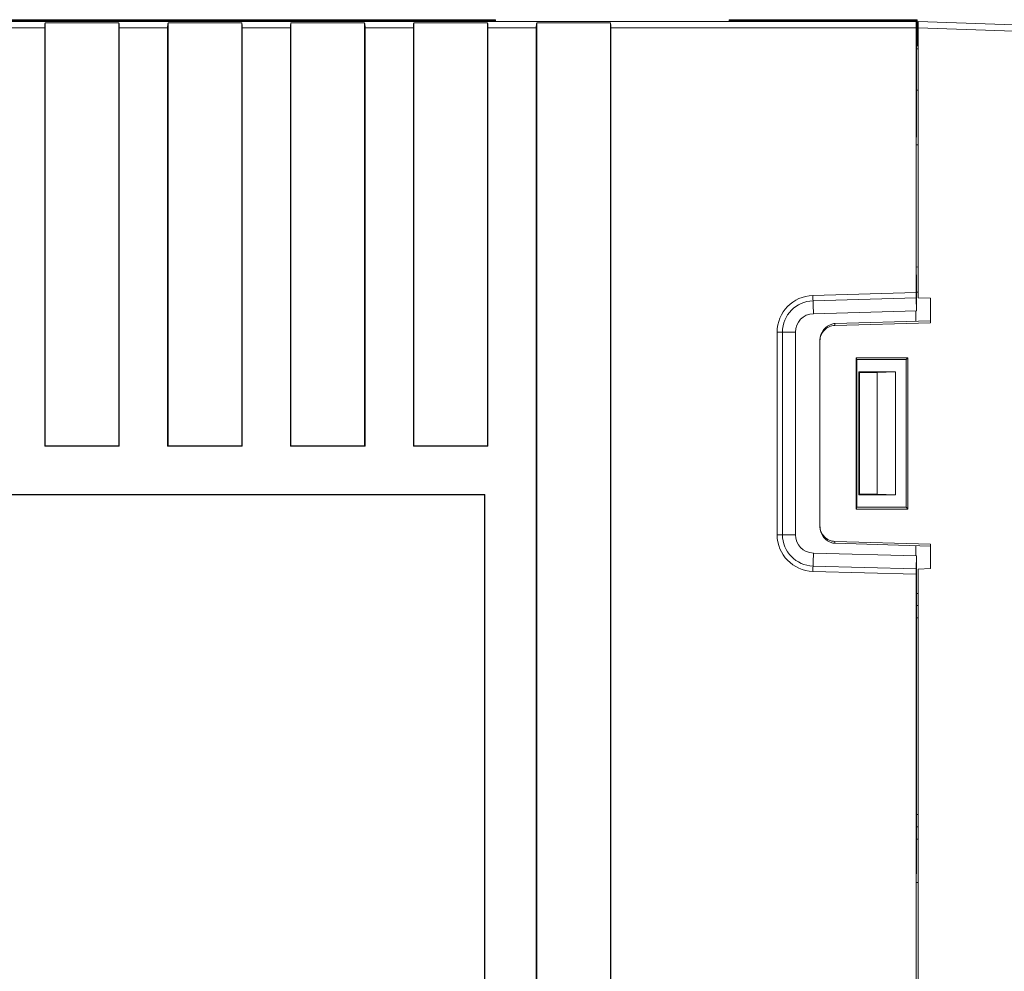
# Model space of a CAD drawing. Header units: millimetres. Extents: x -371 to 373, y -280 to 256.
# Tile 66 of 103: x -102 to -22, y 112 to 189. Entities that reach past the tile are written whole.
import ezdxf

# ---------------------------------------------------------------- set-up
doc = ezdxf.new("R2010")
doc.units = ezdxf.units.MM
doc.header["$MEASUREMENT"] = 0
doc.layers.add('layer 1', color=7, linetype='Continuous')

msp = doc.modelspace()

# ---------------------------------------------------------------- linework, layer by layer
at = {"layer": 'layer 1', "color": 155, "lineweight": 9}
msp.add_open_spline([(-92.4144, 189.3754), (-92.4144, 189.3754), (-204.23, 189.3754), (-204.23, 189.3754)], degree=3, dxfattribs=at)
at = {"layer": 'layer 1', "lineweight": 9}
for points in [[(-63.1003, 189.3754), (-63.1003, 189.3754), (-186.0976, 189.3754), (-186.0976, 189.3754)], [(-186.0976, 189.2898), (-186.0976, 189.2898), (-63.1003, 189.2898), (-63.1003, 189.2898)], [(-28.86, 189.2262), (-28.86, 189.2262), (-103.8032, 189.2262), (-103.8032, 189.2262)], [(-99.7503, 189.1262), (-99.7725, 189.0318), (-99.7856, 188.8836), (-99.7856, 188.7262)], [(-99.7503, 154.7262), (-99.7503, 154.7262), (-99.7503, 189.1262), (-99.7503, 189.1262)], [(-99.7503, 189.1262), (-99.7503, 189.1262), (-93.7503, 189.1262), (-93.7503, 189.1262)], [(-93.7503, 189.1262), (-93.7503, 189.1262), (-93.7503, 154.7262), (-93.7503, 154.7262)], [(-93.7151, 188.7262), (-93.7151, 188.8836), (-93.7281, 189.0318), (-93.7503, 189.1262)], [(-89.7503, 189.1262), (-89.7725, 189.0318), (-89.7856, 188.8836), (-89.7856, 188.7262)], [(-89.7503, 154.7262), (-89.7503, 154.7262), (-89.7503, 189.1262), (-89.7503, 189.1262)], [(-89.7503, 189.1262), (-89.7503, 189.1262), (-83.7503, 189.1262), (-83.7503, 189.1262)], [(-83.7503, 189.1262), (-83.7503, 189.1262), (-83.7503, 154.7262), (-83.7503, 154.7262)], [(-83.7151, 188.7262), (-83.7151, 188.8836), (-83.7281, 189.0318), (-83.7503, 189.1262)], [(-79.7503, 189.1262), (-79.7725, 189.0318), (-79.7856, 188.8836), (-79.7856, 188.7262)], [(-79.7503, 154.7262), (-79.7503, 154.7262), (-79.7503, 189.1262), (-79.7503, 189.1262)], [(-79.7503, 189.1262), (-79.7503, 189.1262), (-73.7503, 189.1262), (-73.7503, 189.1262)], [(-73.7503, 189.1262), (-73.7503, 189.1262), (-73.7503, 154.7262), (-73.7503, 154.7262)], [(-73.7151, 188.7262), (-73.7151, 188.8836), (-73.7281, 189.0318), (-73.7503, 189.1262)], [(-69.7503, 189.1262), (-69.7725, 189.0318), (-69.7856, 188.8836), (-69.7856, 188.7262)], [(-69.7503, 154.7262), (-69.7503, 154.7262), (-69.7503, 189.1262), (-69.7503, 189.1262)], [(-69.7503, 189.1262), (-69.7503, 189.1262), (-63.7503, 189.1262), (-63.7503, 189.1262)], [(-63.7503, 189.1262), (-63.7503, 189.1262), (-63.7503, 154.7262), (-63.7503, 154.7262)], [(-63.7151, 188.7262), (-63.7151, 188.8836), (-63.7281, 189.0318), (-63.7503, 189.1262)], [(-63.1003, 189.2262), (-63.1003, 189.2262), (-63.1003, 189.3754), (-63.1003, 189.3754)], [(-59.7503, 189.1262), (-59.7725, 189.0318), (-59.7856, 188.8836), (-59.7856, 188.7262)], [(-59.7503, 19.728), (-59.7503, 19.728), (-59.7503, 189.1262), (-59.7503, 189.1262)], [(-59.7503, 189.1262), (-59.7503, 189.1262), (-53.7503, 189.1262), (-53.7503, 189.1262)], [(-53.7503, 189.1262), (-53.7503, 189.1262), (-53.7503, 19.3262), (-53.7503, 19.3262)], [(-53.7151, 188.7262), (-53.7151, 188.8836), (-53.7281, 189.0318), (-53.7503, 189.1262)], [(-44.1003, 189.2262), (-44.1003, 189.2262), (-44.1003, 189.3754), (-44.1003, 189.3754)], [(-28.8012, 189.3754), (-28.8012, 189.3754), (-44.1003, 189.3754), (-44.1003, 189.3754)], [(-28.8867, 189.2898), (-28.8867, 189.2898), (-44.1003, 189.2898), (-44.1003, 189.2898)], [(-28.8867, 189.2898), (-28.8867, 189.2898), (-28.8012, 189.3754), (-28.8012, 189.3754)], [(-28.8867, 189.2262), (-28.8867, 189.2262), (-28.8867, 189.2898), (-28.8867, 189.2898)], [(-28.8012, 187.2512), (-28.8012, 187.2512), (-28.8012, 189.3754), (-28.8012, 189.3754)], [(-28.7003, 189.2262), (-28.7003, 189.2262), (-28.7003, 166.7611), (-28.7003, 166.7611)], [(-28.7003, 189.2262), (-28.7003, 189.2262), (-9.2329, 188.5464), (-9.2329, 188.5464)], [(-103.7151, 188.7262), (-103.7151, 188.7262), (-99.7856, 188.7262), (-99.7856, 188.7262)], [(-99.7856, 188.7262), (-99.7856, 188.7262), (-99.7856, 154.691), (-99.7856, 154.691)], [(-93.7151, 188.7262), (-93.7151, 188.7262), (-93.7151, 154.691), (-93.7151, 154.691)], [(-93.7151, 188.7262), (-93.7151, 188.7262), (-89.7856, 188.7262), (-89.7856, 188.7262)], [(-89.7856, 188.7262), (-89.7856, 188.7262), (-89.7856, 154.691), (-89.7856, 154.691)], [(-83.7151, 188.7262), (-83.7151, 188.7262), (-83.7151, 154.691), (-83.7151, 154.691)], [(-83.7151, 188.7262), (-83.7151, 188.7262), (-79.7856, 188.7262), (-79.7856, 188.7262)], [(-79.7856, 188.7262), (-79.7856, 188.7262), (-79.7856, 154.691), (-79.7856, 154.691)], [(-73.7151, 188.7262), (-73.7151, 188.7262), (-73.7151, 154.691), (-73.7151, 154.691)], [(-73.7151, 188.7262), (-73.7151, 188.7262), (-69.7856, 188.7262), (-69.7856, 188.7262)], [(-69.7856, 188.7262), (-69.7856, 188.7262), (-69.7856, 154.691), (-69.7856, 154.691)], [(-63.7151, 188.7262), (-63.7151, 188.7262), (-63.7151, 154.691), (-63.7151, 154.691)], [(-63.7151, 188.7262), (-63.7151, 188.7262), (-59.7856, 188.7262), (-59.7856, 188.7262)], [(-59.7856, 188.7262), (-59.7856, 188.7262), (-59.7856, 20.128), (-59.7856, 20.128)], [(-53.7151, 188.7262), (-53.7151, 188.7262), (-53.7151, 19.7262), (-53.7151, 19.7262)], [(-53.7151, 188.7262), (-53.7151, 188.7262), (-28.8825, 188.7262), (-28.8825, 188.7262)], [(-28.8825, 188.7262), (-28.8825, 188.7262), (-28.8825, 167.181), (-28.8825, 167.181)], [(-9.9574, 188.0714), (-9.9574, 188.0714), (-28.7003, 188.7259), (-28.7003, 188.7259)], [(-28.7003, 187.2512), (-28.7003, 187.2512), (-28.8503, 187.2512), (-28.8503, 187.2512)], [(-28.8503, 187.0023), (-28.8503, 187.0023), (-28.8503, 183.6429), (-28.8503, 183.6429)], [(-28.8503, 187.0023), (-28.8503, 187.0023), (-28.7003, 187.0023), (-28.7003, 187.0023)], [(-28.8503, 183.6429), (-28.8503, 183.6429), (-28.7003, 183.6429), (-28.7003, 183.6429)], [(-28.8476, 183.6429), (-28.8476, 183.6429), (-28.8476, 180.7262), (-28.8476, 180.7262)], [(-28.8668, 178.893), (-28.8668, 178.893), (-28.8476, 180.7262), (-28.8476, 180.7262)], [(-28.7003, 179.1913), (-28.7003, 179.1913), (-28.8637, 179.1885), (-28.8637, 179.1885)], [(-28.8476, 167.7262), (-28.8476, 167.7262), (-28.8668, 169.5594), (-28.8668, 169.5594)], [(-28.8637, 169.264), (-28.8637, 169.264), (-28.7003, 169.2611), (-28.7003, 169.2611)], [(-28.8476, 167.7262), (-28.8476, 167.7262), (-28.8476, 167.6955), (-28.8476, 167.6955)], [(-28.8463, 167.6522), (-28.8463, 167.6522), (-28.8476, 167.6955), (-28.8476, 167.6955)], [(-28.8463, 165.6948), (-28.8463, 165.6948), (-28.8463, 167.6522), (-28.8463, 167.6522)], [(-37.2833, 166.9477), (-38.8998, 166.9028), (-40.187, 165.5793), (-40.187, 163.9621)], [(-37.2833, 166.9477), (-37.2833, 166.9477), (-28.8825, 167.181), (-28.8825, 167.181)], [(-37.242, 165.4616), (-37.242, 165.4616), (-37.2833, 166.9477), (-37.2833, 166.9477)], [(-37.2712, 166.5148), (-37.2712, 166.5148), (-28.8782, 166.7508), (-28.8782, 166.7508)], [(-28.8825, 167.181), (-28.8825, 167.126), (-28.8823, 167.0709), (-28.882, 167.0158)], [(-28.8784, 166.7565), (-28.8784, 166.7565), (-28.8463, 165.6948), (-28.8463, 165.6948)], [(-28.8463, 167.2162), (-28.8463, 167.2162), (-28.7003, 167.2162), (-28.7003, 167.2162)], [(-28.7003, 166.7611), (-28.7003, 166.7611), (-27.7003, 166.7262), (-27.7003, 166.7262)], [(-27.7003, 166.7262), (-27.7003, 166.7262), (-27.7003, 164.7262), (-27.7003, 164.7262)], [(-37.2712, 166.5148), (-38.6534, 166.4764), (-39.754, 165.3449), (-39.754, 163.9621)], [(-37.242, 165.4616), (-38.0539, 165.439), (-38.7003, 164.7743), (-38.7003, 163.9621)], [(-28.8463, 165.6948), (-28.8463, 165.6948), (-37.242, 165.4616), (-37.242, 165.4616)], [(-28.9044, 164.854), (-28.9044, 164.854), (-28.9044, 165.6932), (-28.9044, 165.6932)], [(-35.6678, 164.6473), (-36.265, 164.4892), (-36.7003, 163.9301), (-36.7003, 163.3213)], [(-35.4849, 164.6661), (-35.5462, 164.6644), (-35.6074, 164.6581), (-35.6678, 164.6473)], [(-27.7049, 164.8882), (-27.7049, 164.8882), (-35.4849, 164.6661), (-35.4849, 164.6661)], [(-27.7003, 164.7262), (-27.7003, 164.7262), (-35.4849, 164.51), (-35.4849, 164.51)], [(-35.4849, 164.51), (-35.4849, 164.51), (-35.4849, 164.6661), (-35.4849, 164.6661)], [(-40.187, 163.9621), (-40.187, 163.9621), (-38.7003, 163.9621), (-38.7003, 163.9621)], [(-40.187, 163.9621), (-40.187, 163.9621), (-40.187, 147.4903), (-40.187, 147.4903)], [(-39.754, 147.4903), (-39.754, 147.4903), (-39.754, 163.9621), (-39.754, 163.9621)], [(-38.7003, 163.9621), (-38.7003, 163.9621), (-38.7003, 147.4903), (-38.7003, 147.4903)], [(-36.7003, 148.1968), (-36.7003, 148.1968), (-36.7003, 163.2557), (-36.7003, 163.2557)], [(-33.7632, 161.8867), (-33.7632, 161.8867), (-29.5398, 161.8867), (-29.5398, 161.8867)], [(-33.7632, 149.5657), (-33.7632, 149.5657), (-33.7632, 161.8867), (-33.7632, 161.8867)], [(-33.7003, 161.7293), (-33.7003, 161.7293), (-33.7632, 161.8867), (-33.7632, 161.8867)], [(-29.7003, 161.7262), (-29.7003, 161.7262), (-29.5398, 161.8867), (-29.5398, 161.8867)], [(-29.5398, 161.8867), (-29.5398, 161.8867), (-29.5398, 149.5657), (-29.5398, 149.5657)], [(-33.7003, 161.7293), (-33.7003, 161.7293), (-29.7003, 161.7262), (-29.7003, 161.7262)], [(-33.7003, 149.7232), (-33.7003, 149.7232), (-33.7003, 161.7293), (-33.7003, 161.7293)], [(-29.7003, 161.7262), (-29.7003, 161.7262), (-29.7003, 149.7262), (-29.7003, 149.7262)], [(-33.5503, 160.7262), (-33.5503, 160.7262), (-30.5503, 160.7262), (-30.5503, 160.7262)], [(-33.5503, 150.7262), (-33.5503, 150.7262), (-33.5503, 160.7262), (-33.5503, 160.7262)], [(-33.4979, 160.6738), (-33.4979, 160.6738), (-33.5503, 160.7262), (-33.5503, 160.7262)], [(-33.4979, 160.6738), (-33.4979, 160.6738), (-32.0503, 160.6738), (-32.0503, 160.6738)], [(-33.4979, 150.7786), (-33.4979, 150.7786), (-33.4979, 160.6738), (-33.4979, 160.6738)], [(-32.0503, 160.6738), (-32.0503, 160.6738), (-30.5503, 160.7262), (-30.5503, 160.7262)], [(-32.0503, 160.6738), (-32.0503, 160.6738), (-32.0503, 150.7786), (-32.0503, 150.7786)], [(-30.5503, 160.7262), (-30.5503, 160.7262), (-30.5503, 150.7262), (-30.5503, 150.7262)], [(-99.7856, 154.691), (-99.7856, 154.691), (-99.7503, 154.7262), (-99.7503, 154.7262)], [(-99.7856, 154.691), (-99.7856, 154.691), (-93.7151, 154.691), (-93.7151, 154.691)], [(-99.7503, 154.7262), (-99.7503, 154.7262), (-93.7503, 154.7262), (-93.7503, 154.7262)], [(-89.7856, 154.691), (-89.7856, 154.691), (-83.7151, 154.691), (-83.7151, 154.691)], [(-89.7503, 154.7262), (-89.7503, 154.7262), (-83.7503, 154.7262), (-83.7503, 154.7262)], [(-79.7856, 154.691), (-79.7856, 154.691), (-79.7503, 154.7262), (-79.7503, 154.7262)], [(-79.7856, 154.691), (-79.7856, 154.691), (-73.7151, 154.691), (-73.7151, 154.691)], [(-79.7503, 154.7262), (-79.7503, 154.7262), (-73.7503, 154.7262), (-73.7503, 154.7262)], [(-69.7856, 154.691), (-69.7856, 154.691), (-63.7151, 154.691), (-63.7151, 154.691)], [(-69.7503, 154.7262), (-69.7503, 154.7262), (-63.7503, 154.7262), (-63.7503, 154.7262)], [(-63.9651, 150.7615), (-63.9651, 150.7615), (-129.5356, 150.7615), (-129.5356, 150.7615)], [(-129.5003, 150.7262), (-129.5003, 150.7262), (-64.0003, 150.7262), (-64.0003, 150.7262)], [(-64.0003, 57.7262), (-64.0003, 57.7262), (-64.0003, 150.7262), (-64.0003, 150.7262)], [(-63.9651, 57.691), (-63.9651, 57.691), (-63.9651, 150.7615), (-63.9651, 150.7615)], [(-33.4979, 150.7786), (-33.4979, 150.7786), (-33.5503, 150.7262), (-33.5503, 150.7262)], [(-30.5503, 150.7262), (-30.5503, 150.7262), (-33.5503, 150.7262), (-33.5503, 150.7262)], [(-32.0503, 150.7786), (-32.0503, 150.7786), (-33.4979, 150.7786), (-33.4979, 150.7786)], [(-30.5503, 150.7262), (-30.5503, 150.7262), (-32.0503, 150.7786), (-32.0503, 150.7786)], [(-33.7003, 149.7232), (-33.7003, 149.7232), (-33.7632, 149.5657), (-33.7632, 149.5657)], [(-29.5398, 149.5657), (-29.5398, 149.5657), (-33.7632, 149.5657), (-33.7632, 149.5657)], [(-29.7003, 149.7262), (-29.7003, 149.7262), (-33.7003, 149.7232), (-33.7003, 149.7232)], [(-29.7003, 149.7262), (-29.7003, 149.7262), (-29.5398, 149.5657), (-29.5398, 149.5657)], [(-38.7003, 147.4903), (-38.7003, 147.4903), (-40.187, 147.4903), (-40.187, 147.4903)], [(-40.187, 147.4903), (-40.187, 145.8731), (-38.8998, 144.5497), (-37.2833, 144.5048)], [(-39.754, 147.4903), (-39.754, 146.1076), (-38.6534, 144.976), (-37.2712, 144.9376)], [(-38.7003, 147.4903), (-38.7003, 146.6781), (-38.0539, 146.0134), (-37.242, 145.9909)], [(-36.7003, 148.1311), (-36.7003, 147.5223), (-36.265, 146.9633), (-35.6678, 146.8051)], [(-35.6678, 146.8051), (-35.6074, 146.7943), (-35.5462, 146.7881), (-35.4849, 146.7863)], [(-35.4849, 146.9425), (-35.4849, 146.9425), (-27.7003, 146.7262), (-27.7003, 146.7262)], [(-35.4849, 146.7863), (-35.4849, 146.7863), (-35.4849, 146.9425), (-35.4849, 146.9425)], [(-35.4849, 146.7863), (-35.4849, 146.7863), (-27.7049, 146.5643), (-27.7049, 146.5643)], [(-27.7003, 146.7262), (-27.7003, 146.7262), (-27.7003, 144.7262), (-27.7003, 144.7262)], [(-37.2833, 144.5048), (-37.2833, 144.5048), (-37.242, 145.9909), (-37.242, 145.9909)], [(-37.242, 145.9909), (-37.242, 145.9909), (-28.8463, 145.7577), (-28.8463, 145.7577)], [(-28.9044, 145.7593), (-28.9044, 145.7593), (-28.9044, 146.5985), (-28.9044, 146.5985)], [(-28.8463, 145.7577), (-28.8463, 145.7577), (-28.8781, 144.7045), (-28.8781, 144.7045)], [(-28.8463, 142.7056), (-28.8463, 142.7056), (-28.8463, 145.7577), (-28.8463, 145.7577)], [(-28.8825, 144.2714), (-28.8825, 144.2714), (-37.2833, 144.5048), (-37.2833, 144.5048)], [(-28.8781, 144.7045), (-28.8781, 144.7045), (-37.2712, 144.9376), (-37.2712, 144.9376)], [(-28.8781, 144.7045), (-28.8808, 144.6152), (-28.8825, 144.4501), (-28.8825, 144.2714)], [(-28.8825, 144.2714), (-28.8825, 144.2714), (-28.8825, 64.181), (-28.8825, 64.181)], [(-27.7003, 144.7262), (-27.7003, 144.7262), (-28.7003, 144.6913), (-28.7003, 144.6913)], [(-28.7003, 144.6913), (-28.7003, 144.6913), (-28.7003, 63.7611), (-28.7003, 63.7611)], [(-28.7003, 142.7056), (-28.7003, 142.7056), (-28.8503, 142.7056), (-28.8503, 142.7056)], [(-28.8503, 142.7056), (-28.8503, 142.7056), (-28.8503, 141.7262), (-28.8503, 141.7262)], [(-28.7003, 141.7262), (-28.7003, 141.7262), (-28.8529, 141.7262), (-28.8529, 141.7262)], [(-28.8529, 140.7262), (-28.8529, 140.7262), (-28.8529, 141.7262), (-28.8529, 141.7262)], [(-28.8529, 140.7262), (-28.8529, 140.7262), (-28.7003, 140.7262), (-28.7003, 140.7262)], [(-28.8503, 140.7262), (-28.8503, 140.7262), (-28.8503, 124.7262), (-28.8503, 124.7262)], [(-28.7003, 124.7262), (-28.7003, 124.7262), (-28.8529, 124.7262), (-28.8529, 124.7262)], [(-28.8529, 123.7262), (-28.8529, 123.7262), (-28.8529, 124.7262), (-28.8529, 124.7262)], [(-28.8529, 123.7262), (-28.8529, 123.7262), (-28.7003, 123.7262), (-28.7003, 123.7262)], [(-28.8503, 123.7262), (-28.8503, 123.7262), (-28.8503, 122.7262), (-28.8503, 122.7262)], [(-28.7003, 122.7262), (-28.7003, 122.7262), (-28.8503, 122.7262), (-28.8503, 122.7262)], [(-28.8463, 120.8512), (-28.8463, 120.8512), (-28.8463, 122.7262), (-28.8463, 122.7262)], [(-28.8668, 118.893), (-28.8668, 118.893), (-28.8463, 120.8512), (-28.8463, 120.8512)], [(-28.7003, 119.1913), (-28.7003, 119.1913), (-28.8637, 119.1885), (-28.8637, 119.1885)]]:
    msp.add_open_spline(points, degree=3, dxfattribs=at)
for points, knots in [([(-28.8738, 189.2262), (-28.8761, 189.2262), (-28.8783, 189.1735), (-28.8799, 189.0798), (-28.8799, 189.0798), (-28.8816, 188.986), (-28.8825, 188.8588), (-28.8825, 188.7262)], [0, 0, 0, 0, 0.3333333, 0.3333333, 0.3333333, 0.3333333, 1, 1, 1, 1]), ([(-28.8503, 187.0023), (-28.8503, 187.0327), (-28.8501, 187.063), (-28.85, 187.0936), (-28.85, 187.0936), (-28.8499, 187.1197), (-28.8498, 187.1461), (-28.8492, 187.1718), (-28.8492, 187.1718), (-28.8489, 187.182), (-28.8485, 187.1921), (-28.8485, 187.2029), (-28.8485, 187.2029), (-28.8486, 187.2115), (-28.8489, 187.2204), (-28.8478, 187.2277), (-28.8478, 187.2277), (-28.8471, 187.2326), (-28.8458, 187.2368), (-28.8471, 187.2445), (-28.8471, 187.2445), (-28.8475, 187.2473), (-28.8483, 187.2506), (-28.8463, 187.2506)], [0, 0, 0, 0, 0.1428571, 0.1428571, 0.1428571, 0.1428571, 0.2857143, 0.2857143, 0.2857143, 0.2857143, 0.4285714, 0.4285714, 0.4285714, 0.4285714, 0.5714286, 0.5714286, 0.5714286, 0.5714286, 0.7142857, 0.7142857, 0.7142857, 0.7142857, 1, 1, 1, 1]), ([(-28.8806, 166.8692), (-28.8808, 166.8806), (-28.8809, 166.892), (-28.881, 166.9034), (-28.881, 166.9034), (-28.8815, 166.9409), (-28.8818, 166.9784), (-28.882, 167.0158)], [0, 0, 0, 0, 0.3333333, 0.3333333, 0.3333333, 0.3333333, 1, 1, 1, 1]), ([(-28.8784, 166.7565), (-28.8786, 166.7643), (-28.8788, 166.7721), (-28.879, 166.78), (-28.879, 166.78), (-28.8797, 166.8097), (-28.8802, 166.8395), (-28.8806, 166.8692)], [0, 0, 0, 0, 0.3333333, 0.3333333, 0.3333333, 0.3333333, 1, 1, 1, 1]), ([(-35.4849, 164.51), (-35.6449, 164.5055), (-35.8058, 164.4694), (-35.9534, 164.4044), (-35.9534, 164.4044), (-36.1009, 164.3393), (-36.2352, 164.2454), (-36.3471, 164.1297), (-36.3471, 164.1297), (-36.459, 164.014), (-36.5484, 163.8767), (-36.6087, 163.7271), (-36.6087, 163.7271), (-36.6691, 163.5775), (-36.7003, 163.4158), (-36.7003, 163.2557)], [0, 0, 0, 0, 0.2, 0.2, 0.2, 0.2, 0.4, 0.4, 0.4, 0.4, 0.6, 0.6, 0.6, 0.6, 1, 1, 1, 1]), ([(-36.7003, 148.1968), (-36.7003, 148.0367), (-36.6691, 147.8749), (-36.6087, 147.7253), (-36.6087, 147.7253), (-36.5484, 147.5758), (-36.459, 147.4384), (-36.3471, 147.3227), (-36.3471, 147.3227), (-36.2352, 147.2071), (-36.1009, 147.1131), (-35.9534, 147.0481), (-35.9534, 147.0481), (-35.8058, 146.983), (-35.6449, 146.9469), (-35.4849, 146.9425)], [0, 0, 0, 0, 0.2, 0.2, 0.2, 0.2, 0.4, 0.4, 0.4, 0.4, 0.6, 0.6, 0.6, 0.6, 1, 1, 1, 1])]:
    msp.add_open_spline(points, degree=3, knots=knots, dxfattribs=at)

doc.saveas('drawing.dxf')
